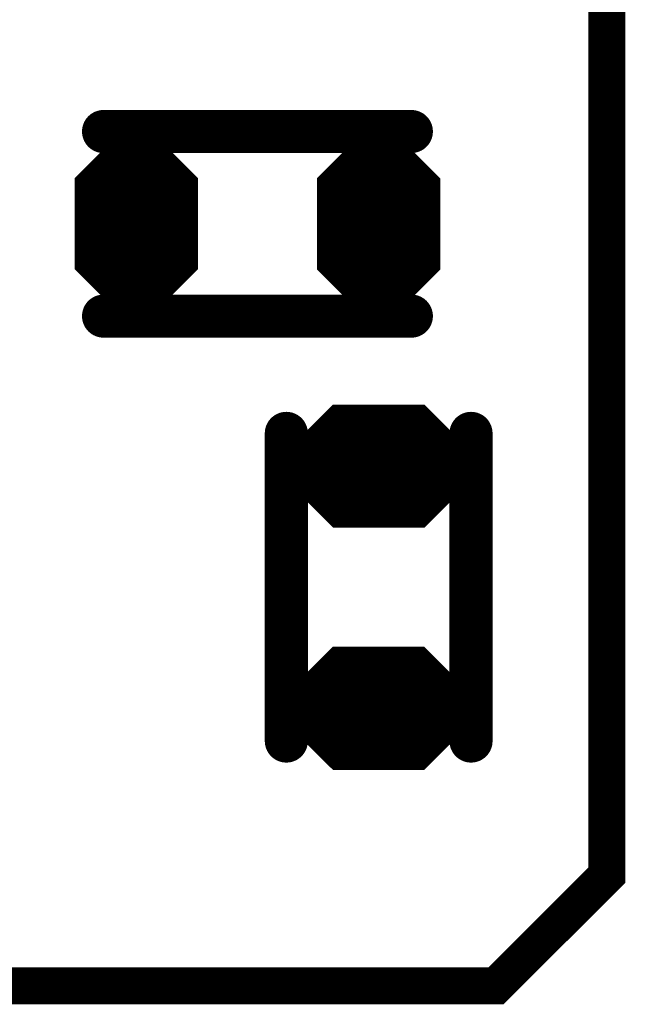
# Model space of a CAD drawing. Extents: x 0 to 8.86, y -3.29 to 6.3.
# Tile 48 of 129: x 7.7 to 7.8, y 1.37 to 1.53. Entities that reach past the tile are written whole.
import ezdxf

# ---------------------------------------------------------------- set-up
doc = ezdxf.new("R2010")
doc.units = 0
doc.layers.get('0').update_dxf_attribs({"color": 3, "linetype": 'CONTINUOUS'})

# ---------------------------------------------------------------- blocks, each defined once
blk = doc.blocks.new('PAD_R1')
at = {"const_width": 0.5}
blk.add_lwpolyline([(0.25, 0, 1), (-0.25, 0, 1)], format="xyb", close=True, dxfattribs=at)

msp = doc.modelspace()

# ---------------------------------------------------------------- linework, layer by layer
for p, q in [((7.71428, 1.5029), (7.72163, 1.51025)), ((7.72451, 1.51025), (7.73186, 1.5029)), ((7.75364, 1.50286), (7.76099, 1.51021)), ((7.76387, 1.51021), (7.77122, 1.50286)), ((7.71428, 1.5029), (7.73186, 1.5029)), ((7.75364, 1.50286), (7.77122, 1.50286)), ((7.71428, 1.48706), (7.73186, 1.48706)), ((7.71428, 1.48706), (7.72163, 1.47971)), ((7.72451, 1.47971), (7.73186, 1.48706)), ((7.75364, 1.48702), (7.77122, 1.48702)), ((7.75364, 1.48702), (7.76099, 1.47967)), ((7.76387, 1.47967), (7.77122, 1.48702)), ((7.74789, 1.45774), (7.75524, 1.46509)), ((7.76967, 1.46509), (7.77702, 1.45774)), ((7.74789, 1.45774), (7.77702, 1.45774)), ((7.74789, 1.45344), (7.77702, 1.45344)), ((7.74789, 1.45344), (7.75524, 1.44609)), ((7.76967, 1.44609), (7.77702, 1.45344)), ((7.74785, 1.41837), (7.7552, 1.42572)), ((7.76963, 1.42572), (7.77698, 1.41837)), ((7.74785, 1.41837), (7.77698, 1.41837)), ((7.74785, 1.41408), (7.77698, 1.41408)), ((7.74785, 1.41408), (7.7552, 1.40673)), ((7.76963, 1.40673), (7.77698, 1.41408))]:
    msp.add_line(p, q)
for points, const_width in [([(7.0885, 2.15813), (7.7715, 2.15813), (7.7995, 2.13013), (7.7995, 1.38913), (7.7815, 1.37113), (7.0795, 1.37113), (7.0585, 1.39213), (7.0585, 2.14213), (7.0745, 2.15813)], 0.006), ([(7.72431, 1.50975), (7.73207, 1.50199), (7.73207, 1.48797), (7.72431, 1.48021), (7.72183, 1.48021), (7.71407, 1.48797), (7.71407, 1.50199), (7.72183, 1.50975)], 0.002), ([(7.76367, 1.50971), (7.77143, 1.50195), (7.77143, 1.48793), (7.76367, 1.48017), (7.76119, 1.48017), (7.75343, 1.48793), (7.75343, 1.50195), (7.76119, 1.50971)], 0.002), ([(7.76946, 1.46459), (7.77722, 1.45682), (7.77722, 1.45435), (7.76946, 1.44659), (7.75545, 1.44659), (7.74769, 1.45435), (7.74769, 1.45682), (7.75545, 1.46459)], 0.002), ([(7.76942, 1.42523), (7.77718, 1.41746), (7.77718, 1.41499), (7.76942, 1.40723), (7.75541, 1.40723), (7.74764, 1.41499), (7.74764, 1.41746), (7.75541, 1.42523)], 0.002)]:
    msp.add_lwpolyline(points, close=True, dxfattribs=dict(const_width=const_width))
for points, const_width in [([(7.71775, 1.50996), (7.76775, 1.50996)], 0.007), ([(7.71775, 1.50996), (7.76775, 1.50996)], 0.007), ([(7.71669, 1.5039), (7.72204, 1.50925), (7.7241, 1.50925), (7.72945, 1.5039)], 0.003), ([(7.72246, 1.50825), (7.72368, 1.50825)], 0.005), ([(7.75605, 1.50386), (7.7614, 1.50921), (7.76346, 1.50921), (7.76881, 1.50386)], 0.003), ([(7.76182, 1.50821), (7.76304, 1.50821)], 0.005), ([(7.71911, 1.5049), (7.72703, 1.5049)], 0.005), ([(7.75847, 1.50486), (7.76639, 1.50486)], 0.005), ([(7.71669, 1.5039), (7.72945, 1.5039)], 0.003), ([(7.75605, 1.50386), (7.76881, 1.50386)], 0.003), ([(7.71307, 1.5014), (7.73307, 1.5014)], 0.002), ([(7.71607, 1.5024), (7.73007, 1.5024)], 0.002), ([(7.75543, 1.50236), (7.76943, 1.50236)], 0.002), ([(7.71307, 1.49456), (7.73307, 1.49456)], 0.014), ([(7.75243, 1.49452), (7.77243, 1.49452)], 0.014), ([(7.75243, 1.50136), (7.77243, 1.50136)], 0.002), ([(7.71607, 1.48756), (7.73007, 1.48756)], 0.002), ([(7.75543, 1.48752), (7.76943, 1.48752)], 0.002), ([(7.71548, 1.48656), (7.73066, 1.48656)], 0.002), ([(7.71548, 1.48656), (7.72183, 1.48021)], 0.002), ([(7.7179, 1.48556), (7.72824, 1.48556)], 0.004), ([(7.7179, 1.48556), (7.72225, 1.48121)], 0.004), ([(7.71911, 1.48506), (7.72703, 1.48506)], 0.005), ([(7.72389, 1.48121), (7.72824, 1.48556)], 0.004), ([(7.72431, 1.48021), (7.73066, 1.48656)], 0.002), ([(7.75484, 1.48652), (7.77002, 1.48652)], 0.002), ([(7.75484, 1.48652), (7.76119, 1.48017)], 0.002), ([(7.75726, 1.48552), (7.7676, 1.48552)], 0.004), ([(7.75726, 1.48552), (7.76161, 1.48117)], 0.004), ([(7.75847, 1.48502), (7.76639, 1.48502)], 0.005), ([(7.76325, 1.48117), (7.7676, 1.48552)], 0.004), ([(7.76367, 1.48017), (7.77002, 1.48652)], 0.002), ([(7.71775, 1.47996), (7.76775, 1.47996)], 0.007), ([(7.71775, 1.47996), (7.76775, 1.47996)], 0.007), ([(7.72246, 1.48171), (7.72368, 1.48171)], 0.005), ([(7.72225, 1.48121), (7.72389, 1.48121)], 0.004), ([(7.76182, 1.48167), (7.76304, 1.48167)], 0.005), ([(7.76161, 1.48117), (7.76325, 1.48117)], 0.004), ([(7.72183, 1.48021), (7.72431, 1.48021)], 0.002), ([(7.76119, 1.48017), (7.76367, 1.48017)], 0.002), ([(7.74744, 1.46091), (7.74744, 1.41091)], 0.007), ([(7.74744, 1.46091), (7.74744, 1.41091)], 0.007), ([(7.75031, 1.45874), (7.75566, 1.46409), (7.76925, 1.46409), (7.7746, 1.45874)], 0.003), ([(7.75607, 1.46308), (7.76884, 1.46308)], 0.005), ([(7.77744, 1.46091), (7.77744, 1.41091)], 0.007), ([(7.77744, 1.46091), (7.77744, 1.41091)], 0.007), ([(7.75272, 1.45974), (7.77219, 1.45974)], 0.005), ([(7.75031, 1.45874), (7.7746, 1.45874)], 0.003), ([(7.74969, 1.45724), (7.77522, 1.45724)], 0.002), ([(7.74669, 1.45544), (7.77822, 1.45544)], 0.003), ([(7.74669, 1.45624), (7.77822, 1.45624)], 0.002), ([(7.74969, 1.45394), (7.77522, 1.45394)], 0.002), ([(7.7491, 1.45294), (7.77581, 1.45294)], 0.002), ([(7.7491, 1.45294), (7.75545, 1.44659)], 0.002), ([(7.75151, 1.45194), (7.7734, 1.45194)], 0.004), ([(7.75151, 1.45194), (7.75586, 1.44759)], 0.004), ([(7.75272, 1.45143), (7.77219, 1.45143)], 0.005), ([(7.76905, 1.44759), (7.7734, 1.45194)], 0.004), ([(7.76946, 1.44659), (7.77581, 1.45294)], 0.002), ([(7.75607, 1.44809), (7.76884, 1.44809)], 0.005), ([(7.75586, 1.44759), (7.76905, 1.44759)], 0.004), ([(7.75545, 1.44659), (7.76946, 1.44659)], 0.002), ([(7.75027, 1.41938), (7.75562, 1.42473), (7.76921, 1.42473), (7.77456, 1.41938)], 0.003), ([(7.75603, 1.42372), (7.7688, 1.42372)], 0.005), ([(7.75268, 1.42037), (7.77215, 1.42037)], 0.005), ([(7.75027, 1.41938), (7.77456, 1.41938)], 0.003), ([(7.74664, 1.41688), (7.77818, 1.41688)], 0.002), ([(7.74964, 1.41788), (7.77518, 1.41788)], 0.002), ([(7.74664, 1.41608), (7.77818, 1.41608)], 0.003), ([(7.74906, 1.41358), (7.77577, 1.41358)], 0.002), ([(7.74906, 1.41358), (7.75541, 1.40723)], 0.002), ([(7.74964, 1.41458), (7.77518, 1.41458)], 0.002), ([(7.75147, 1.41258), (7.77336, 1.41258)], 0.004), ([(7.75147, 1.41258), (7.75582, 1.40823)], 0.004), ([(7.75268, 1.41207), (7.77215, 1.41207)], 0.005), ([(7.76901, 1.40823), (7.77336, 1.41258)], 0.004), ([(7.76942, 1.40723), (7.77577, 1.41358)], 0.002), ([(7.75603, 1.40873), (7.7688, 1.40873)], 0.005), ([(7.75582, 1.40823), (7.76901, 1.40823)], 0.004), ([(7.75541, 1.40723), (7.76942, 1.40723)], 0.002)]:
    msp.add_lwpolyline(points, dxfattribs=dict(const_width=const_width))

# ---------------------------------------------------------------- block references
for p, xscale, yscale in [((7.71775, 1.50996), 0.007, 0.007), ((7.71775, 1.50996), 0.007, 0.007), ((7.76775, 1.50996), 0.007, 0.007), ((7.76775, 1.50996), 0.007, 0.007), ((7.72246, 1.50825), 0.005, 0.005), ((7.72368, 1.50825), 0.005, 0.005), ((7.76182, 1.50821), 0.005, 0.005), ((7.76304, 1.50821), 0.005, 0.005), ((7.71911, 1.5049), 0.005, 0.005), ((7.72703, 1.5049), 0.005, 0.005), ((7.75847, 1.50486), 0.005, 0.005), ((7.76639, 1.50486), 0.005, 0.005), ((7.71669, 1.5039), 0.003, 0.003), ((7.71669, 1.5039), 0.003, 0.003), ((7.72945, 1.5039), 0.003, 0.003), ((7.72945, 1.5039), 0.003, 0.003), ((7.75605, 1.50386), 0.003, 0.003), ((7.75605, 1.50386), 0.003, 0.003), ((7.76881, 1.50386), 0.003, 0.003), ((7.76881, 1.50386), 0.003, 0.003), ((7.71607, 1.5024), 0.002, 0.002), ((7.73007, 1.5024), 0.002, 0.002), ((7.75543, 1.50236), 0.002, 0.002), ((7.76943, 1.50236), 0.002, 0.002), ((7.71607, 1.48756), 0.002, 0.002), ((7.73007, 1.48756), 0.002, 0.002), ((7.75543, 1.48752), 0.002, 0.002), ((7.76943, 1.48752), 0.002, 0.002), ((7.71548, 1.48656), 0.002, 0.002), ((7.71548, 1.48656), 0.002, 0.002), ((7.7179, 1.48556), 0.004, 0.004), ((7.7179, 1.48556), 0.004, 0.004), ((7.71911, 1.48506), 0.005, 0.005), ((7.72703, 1.48506), 0.005, 0.005), ((7.72824, 1.48556), 0.004, 0.004), ((7.72824, 1.48556), 0.004, 0.004), ((7.73066, 1.48656), 0.002, 0.002), ((7.73066, 1.48656), 0.002, 0.002), ((7.75484, 1.48652), 0.002, 0.002), ((7.75484, 1.48652), 0.002, 0.002), ((7.75726, 1.48552), 0.004, 0.004), ((7.75726, 1.48552), 0.004, 0.004), ((7.75847, 1.48502), 0.005, 0.005), ((7.76639, 1.48502), 0.005, 0.005), ((7.7676, 1.48552), 0.004, 0.004), ((7.7676, 1.48552), 0.004, 0.004), ((7.77002, 1.48652), 0.002, 0.002), ((7.77002, 1.48652), 0.002, 0.002), ((7.71775, 1.47996), 0.007, 0.007), ((7.71775, 1.47996), 0.007, 0.007), ((7.72246, 1.48171), 0.005, 0.005), ((7.72225, 1.48121), 0.004, 0.004), ((7.72225, 1.48121), 0.004, 0.004), ((7.72368, 1.48171), 0.005, 0.005), ((7.72389, 1.48121), 0.004, 0.004), ((7.72389, 1.48121), 0.004, 0.004), ((7.76182, 1.48167), 0.005, 0.005), ((7.76304, 1.48167), 0.005, 0.005), ((7.76775, 1.47996), 0.007, 0.007), ((7.76775, 1.47996), 0.007, 0.007), ((7.76161, 1.48117), 0.004, 0.004), ((7.76161, 1.48117), 0.004, 0.004), ((7.76325, 1.48117), 0.004, 0.004), ((7.76325, 1.48117), 0.004, 0.004), ((7.72183, 1.48021), 0.002, 0.002), ((7.72183, 1.48021), 0.002, 0.002), ((7.72431, 1.48021), 0.002, 0.002), ((7.72431, 1.48021), 0.002, 0.002), ((7.76119, 1.48017), 0.002, 0.002), ((7.76119, 1.48017), 0.002, 0.002), ((7.76367, 1.48017), 0.002, 0.002), ((7.76367, 1.48017), 0.002, 0.002), ((7.74744, 1.46091), 0.007, 0.007), ((7.74744, 1.46091), 0.007, 0.007), ((7.75607, 1.46308), 0.005, 0.005), ((7.76884, 1.46308), 0.005, 0.005), ((7.77744, 1.46091), 0.007, 0.007), ((7.77744, 1.46091), 0.007, 0.007), ((7.75272, 1.45974), 0.005, 0.005), ((7.77219, 1.45974), 0.005, 0.005), ((7.75031, 1.45874), 0.003, 0.003), ((7.75031, 1.45874), 0.003, 0.003), ((7.7746, 1.45874), 0.003, 0.003), ((7.7746, 1.45874), 0.003, 0.003), ((7.74969, 1.45724), 0.002, 0.002), ((7.77522, 1.45724), 0.002, 0.002), ((7.74969, 1.45394), 0.002, 0.002), ((7.77522, 1.45394), 0.002, 0.002), ((7.7491, 1.45294), 0.002, 0.002), ((7.7491, 1.45294), 0.002, 0.002), ((7.75151, 1.45194), 0.004, 0.004), ((7.75151, 1.45194), 0.004, 0.004), ((7.75272, 1.45143), 0.005, 0.005), ((7.77219, 1.45143), 0.005, 0.005), ((7.7734, 1.45194), 0.004, 0.004), ((7.7734, 1.45194), 0.004, 0.004), ((7.77581, 1.45294), 0.002, 0.002), ((7.77581, 1.45294), 0.002, 0.002), ((7.75607, 1.44809), 0.005, 0.005), ((7.76884, 1.44809), 0.005, 0.005), ((7.75586, 1.44759), 0.004, 0.004), ((7.75586, 1.44759), 0.004, 0.004), ((7.76905, 1.44759), 0.004, 0.004), ((7.76905, 1.44759), 0.004, 0.004), ((7.75545, 1.44659), 0.002, 0.002), ((7.75545, 1.44659), 0.002, 0.002), ((7.76946, 1.44659), 0.002, 0.002), ((7.76946, 1.44659), 0.002, 0.002), ((7.75603, 1.42372), 0.005, 0.005), ((7.7688, 1.42372), 0.005, 0.005), ((7.75268, 1.42037), 0.005, 0.005), ((7.77215, 1.42037), 0.005, 0.005), ((7.75027, 1.41938), 0.003, 0.003), ((7.75027, 1.41938), 0.003, 0.003), ((7.77456, 1.41938), 0.003, 0.003), ((7.77456, 1.41938), 0.003, 0.003), ((7.74964, 1.41788), 0.002, 0.002), ((7.77518, 1.41788), 0.002, 0.002), ((7.74744, 1.41091), 0.007, 0.007), ((7.74744, 1.41091), 0.007, 0.007), ((7.74906, 1.41358), 0.002, 0.002), ((7.74906, 1.41358), 0.002, 0.002), ((7.74964, 1.41458), 0.002, 0.002), ((7.75147, 1.41258), 0.004, 0.004), ((7.75147, 1.41258), 0.004, 0.004), ((7.75268, 1.41207), 0.005, 0.005), ((7.77215, 1.41207), 0.005, 0.005), ((7.77336, 1.41258), 0.004, 0.004), ((7.77336, 1.41258), 0.004, 0.004), ((7.77744, 1.41091), 0.007, 0.007), ((7.77744, 1.41091), 0.007, 0.007), ((7.77518, 1.41458), 0.002, 0.002), ((7.77577, 1.41358), 0.002, 0.002), ((7.77577, 1.41358), 0.002, 0.002), ((7.75603, 1.40873), 0.005, 0.005), ((7.7688, 1.40873), 0.005, 0.005), ((7.75582, 1.40823), 0.004, 0.004), ((7.75582, 1.40823), 0.004, 0.004), ((7.76901, 1.40823), 0.004, 0.004), ((7.76901, 1.40823), 0.004, 0.004), ((7.75541, 1.40723), 0.002, 0.002), ((7.75541, 1.40723), 0.002, 0.002), ((7.76942, 1.40723), 0.002, 0.002), ((7.76942, 1.40723), 0.002, 0.002)]:
    msp.add_blockref('PAD_R1', p, dxfattribs=dict(xscale=xscale, yscale=yscale))

doc.saveas('drawing.dxf')
